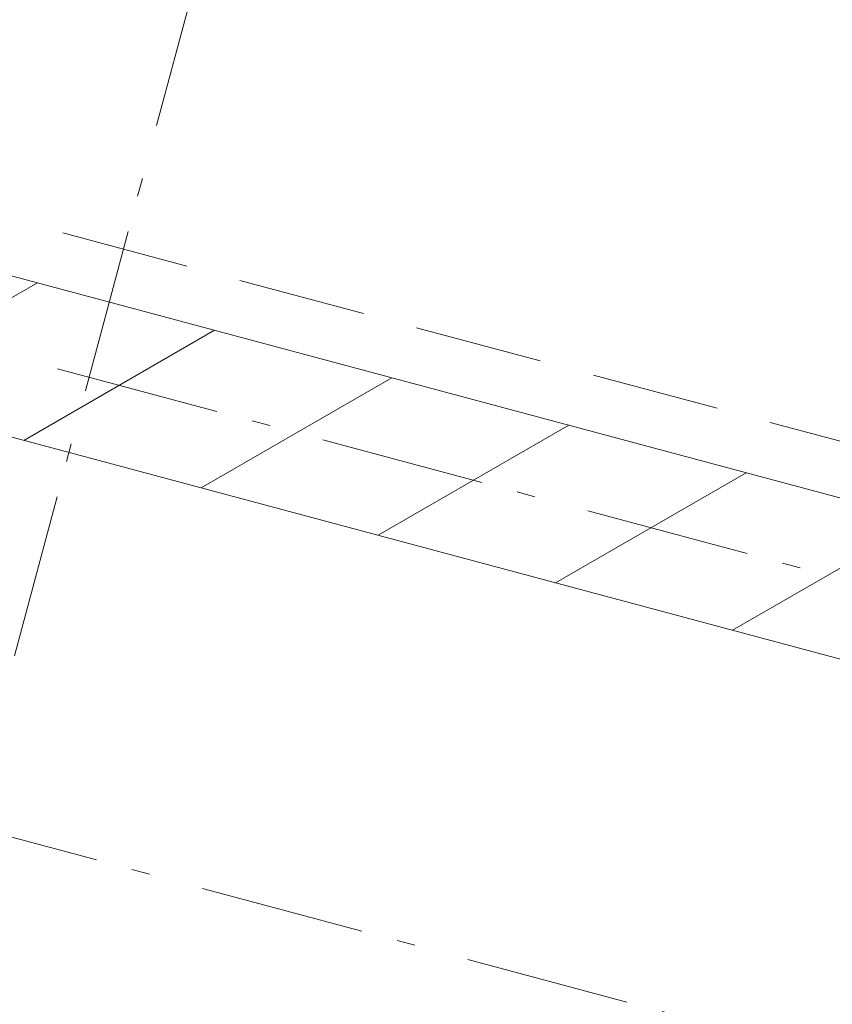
# Model space of a CAD drawing. Header units: millimetres. Extents: x -62314 to 79800, y -34032 to 28340.
# Tile 86 of 256: x 61381 to 62948, y -20492 to -18594. Entities that reach past the tile are written whole.
import ezdxf

# ---------------------------------------------------------------- set-up
doc = ezdxf.new("R2010")
doc.units = ezdxf.units.MM
doc.header["$LTSCALE"] = 508
doc.linetypes.add('Dash Style-2', pattern=[0.694425, 0.48607, -0.208355])
doc.linetypes.add('Dash Style-6', pattern=[1.04164, 0.625, -0.20828, 0.06943, -0.13893])
for name, color, linetype, lineweight in [('(00) tekening-stramien-algemeen', 7, 'Dash Style-6', 0), ('(04) bouwaanvraag-brandweer-bestaand-WBDBO 60min', 1, 'Dash Style-2', 0), ('(22) binnenwanden-X kalkzandsteen', 1, 'Continuous', 0), ('None', 7, 'Continuous', 0)]:
    doc.layers.add(name, color=color, linetype=linetype, lineweight=lineweight)

# ---------------------------------------------------------------- blocks, each defined once
blk = doc.blocks.new('blok b-v1-gevel_constructie')
at = {"layer": '(22) binnenwanden-X kalkzandsteen', "linetype": 'Continuous', "lineweight": 0, "transparency": 33554687}
h = blk.add_hatch(dxfattribs=at)
h.set_pattern_fill('(__)F kzs 1_100', color=253, style=0, pattern_type=2)
h.set_pattern_definition([(45, (0, 0), (-176.7767, 176.7767), [])])
h.paths.add_polyline_path([(15221.51, 8515.07), (15221.51, 8215.07), (20119.99, 8215.07), (20119.99, 8515.07)])
at = {"layer": '(22) binnenwanden-X kalkzandsteen', "color": 3, "lineweight": 0, "transparency": 33554687, "flags": 128}
blk.add_lwpolyline([(15221.51, 8515.07), (15221.51, 8215.07), (20119.99, 8215.07), (20119.99, 8515.07)], close=True, dxfattribs=at)
blk = doc.blocks.new('blok B 01 (2D)')
at = {"layer": '(04) bouwaanvraag-brandweer-bestaand-WBDBO 60min', "color": 6, "lineweight": 0, "transparency": 33554687}
blk.add_line((58209.6, 8620.6), (68140, 8620.6), dxfattribs=at)
at = {"layer": 'None', "color": 17, "transparency": 33554687}
blk.add_blockref('blok b-v1-gevel_constructie', (47480, 0), dxfattribs=at)
blk = doc.blocks.new('Group-176-1')
at = {"layer": '(00) tekening-stramien-algemeen', "color": 2, "lineweight": 0, "transparency": 33554687}
for p, q in [((71014.5, -2704.9), (-1884.5, -2704.9)), ((71014.5, -3599.9), (-1884.5, -3599.9))]:
    blk.add_line(p, q, dxfattribs=at)
blk = doc.blocks.new('Stramien blok B')
at = {"layer": '(00) tekening-stramien-algemeen', "color": 2, "lineweight": 0, "transparency": 33554687}
blk.add_line((64410, 1818.9), (64410, -14997.6), dxfattribs=at)
at = {"layer": 'None', "color": 17, "transparency": 33554687}
blk.add_blockref('Group-176-1', (0, 0), dxfattribs=at)

msp = doc.modelspace()

# ---------------------------------------------------------------- block references
at = {"layer": 'None', "color": 17, "transparency": 33554687}
for name, p, rotation in [('blok B 01 (2D)', (-3125.94, -10622.93), 344.9999999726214), ('Stramien blok B', (0, 0), 344.9999645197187)]:
    msp.add_blockref(name, p, dxfattribs=dict(at, rotation=rotation))

doc.saveas('drawing.dxf')
